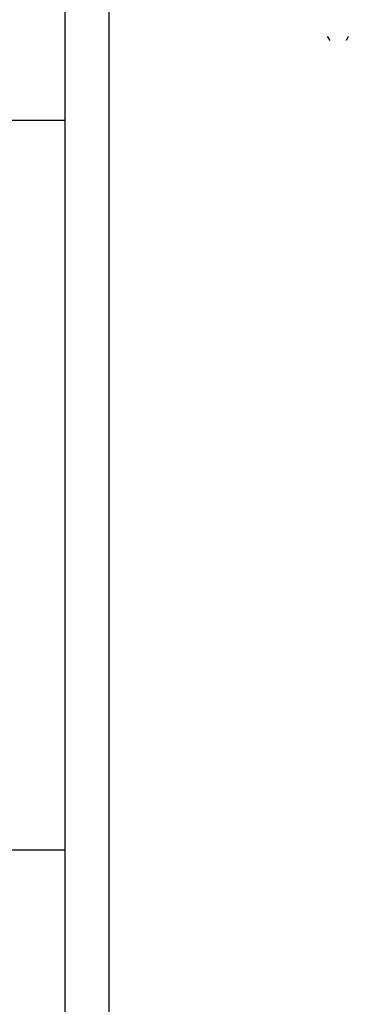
# Model space of a CAD drawing. Header units: millimetres. Extents: x 158 to 846, y 86 to 749.
# Tile 51 of 95: x 327 to 343, y 547 to 595. Entities that reach past the tile are written whole.
import ezdxf

# ---------------------------------------------------------------- set-up
doc = ezdxf.new("R2010")
doc.units = ezdxf.units.MM
doc.layers.add('1', color=7, linetype='CONTINUOUS', true_color=0xffffff)

msp = doc.modelspace()

# ---------------------------------------------------------------- linework, layer by layer
at = {"layer": '1', "color": 7, "linetype": 'Continuous'}
for p, q in [((329.267, 488.609), (329.267, 605.409)), ((341.917, 594.057), (341.917, 594.045)), ((341.917, 594.057), (341.917, 594.045)), ((341.917, 594.057), (341.917, 594.045)), ((341.917, 594.057), (341.917, 594.045)), ((341.917, 594.057), (341.917, 594.045)), ((341.917, 594.045), (342.017, 593.872)), ((341.917, 594.045), (342.017, 593.872)), ((341.917, 594.045), (342.017, 593.872)), ((341.917, 594.045), (342.017, 593.872)), ((341.917, 594.045), (342.017, 593.872)), ((342.917, 594.045), (342.817, 593.872)), ((342.917, 594.045), (342.817, 593.872)), ((342.917, 594.045), (342.817, 593.872)), ((342.917, 594.045), (342.817, 593.872)), ((342.917, 594.045), (342.817, 593.872)), ((342.917, 594.057), (342.917, 594.045)), ((342.917, 594.057), (342.917, 594.045)), ((342.917, 594.057), (342.917, 594.045)), ((342.917, 594.057), (342.917, 594.045)), ((342.917, 594.057), (342.917, 594.045)), ((329.267, 590.005), (321.589, 590.005)), ((321.589, 554.885), (329.267, 554.885))]:
    msp.add_line(p, q, dxfattribs=at)
at = {"layer": '1', "color": 252, "linetype": 'Continuous'}
msp.add_line((331.367, 605.409), (331.367, 488.609), dxfattribs=at)

doc.saveas('drawing.dxf')
